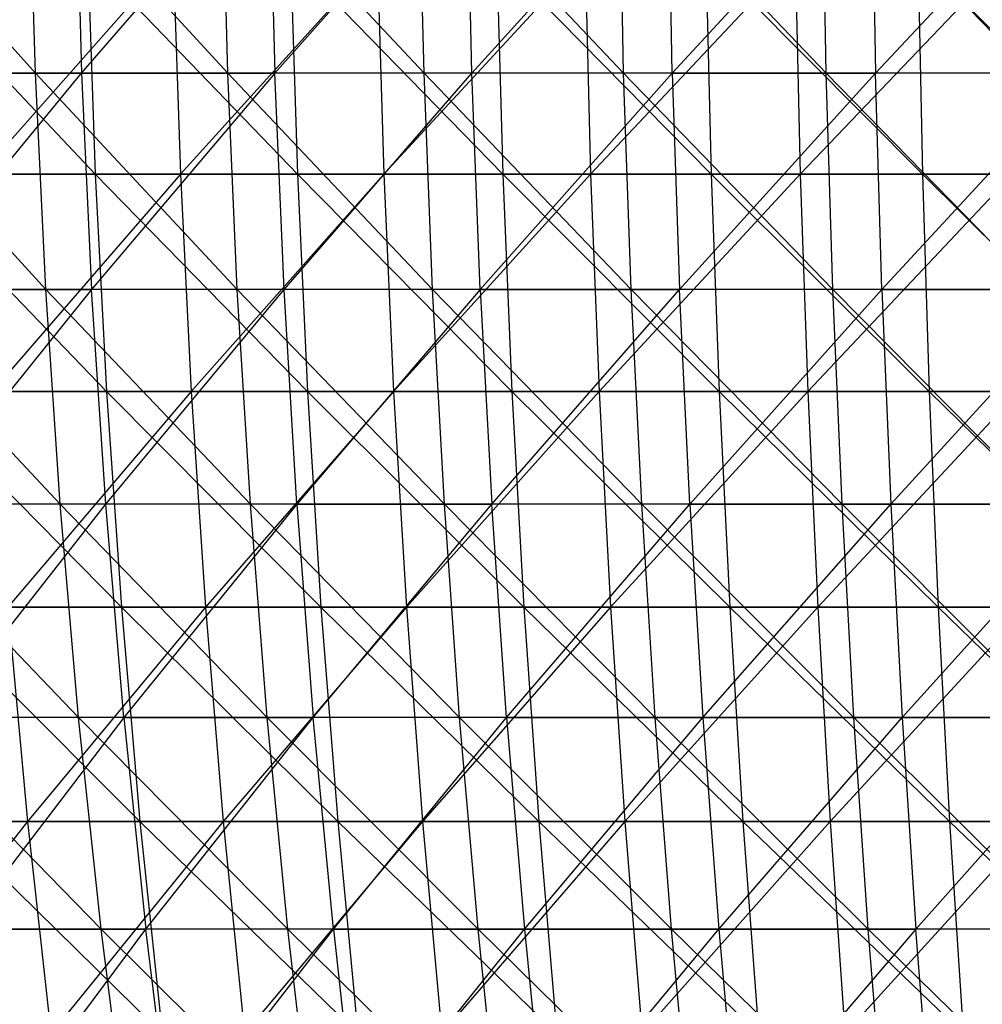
# Model space of a CAD drawing. Extents: x -125 to 125, y -143 to 0.
# Tile 137 of 256: x -25 to -14, y -99 to -87. Entities that reach past the tile are written whole.
import ezdxf

# ---------------------------------------------------------------- set-up
doc = ezdxf.new("R2010")
doc.units = 0
doc.header["$LTSCALE"] = 25.4
doc.layers.get('0').update_dxf_attribs({"linetype": 'CONTINUOUS'})

# ---------------------------------------------------------------- blocks, each defined once
blk = doc.blocks.new('NL2500027000_STL_3')
at = {"color": 0}
for p, q in [((-25.023, -87.984, 50.075), (-27.261, -85.494, 49.076)), ((-25.023, -87.984, 50.075), (-27.261, -85.494, 49.076)), ((-22.815, -87.984, 51.119), (-25.094, -85.494, 50.219)), ((-22.815, -87.984, 51.119), (-25.094, -85.494, 50.219)), ((-25.023, -87.984, 50.075), (-25.094, -85.494, 50.219)), ((-25.023, -87.984, 50.075), (-25.094, -85.494, 50.219)), ((-24.565, -85.494, -50.48), (-24.494, -87.984, -50.336)), ((-24.565, -85.494, -50.48), (-24.494, -87.984, -50.336)), ((-24.494, -87.984, -50.336), (-22.339, -85.494, -51.503)), ((-24.494, -87.984, -50.336), (-22.339, -85.494, -51.503)), ((-20.563, -87.984, 52.065), (-22.88, -85.494, 51.265)), ((-20.563, -87.984, 52.065), (-22.88, -85.494, 51.265)), ((-22.815, -87.984, 51.119), (-22.88, -85.494, 51.265)), ((-22.815, -87.984, 51.119), (-22.88, -85.494, 51.265)), ((-22.339, -85.494, -51.503), (-22.275, -87.984, -51.356)), ((-22.339, -85.494, -51.503), (-22.275, -87.984, -51.356)), ((-20.071, -85.494, -52.429), (-22.275, -87.984, -51.356)), ((-20.071, -85.494, -52.429), (-22.275, -87.984, -51.356)), ((-18.273, -87.984, 52.913), (-20.622, -85.494, 52.215)), ((-18.273, -87.984, 52.913), (-20.622, -85.494, 52.215)), ((-20.563, -87.984, 52.065), (-20.622, -85.494, 52.215)), ((-20.563, -87.984, 52.065), (-20.622, -85.494, 52.215)), ((-20.014, -87.984, -52.279), (-20.071, -85.494, -52.429)), ((-20.014, -87.984, -52.279), (-20.071, -85.494, -52.429)), ((-20.014, -87.984, -52.279), (-17.765, -85.494, -53.254)), ((-20.014, -87.984, -52.279), (-17.765, -85.494, -53.254)), ((-15.947, -87.984, 53.659), (-18.325, -85.494, 53.064)), ((-15.947, -87.984, 53.659), (-18.325, -85.494, 53.064)), ((-18.273, -87.984, 52.913), (-18.325, -85.494, 53.064)), ((-18.273, -87.984, 52.913), (-18.325, -85.494, 53.064)), ((-17.715, -87.984, -53.102), (-17.765, -85.494, -53.254)), ((-17.715, -87.984, -53.102), (-17.765, -85.494, -53.254)), ((-15.426, -85.494, -53.979), (-17.715, -87.984, -53.102)), ((-15.426, -85.494, -53.979), (-17.715, -87.984, -53.102)), ((-13.591, -87.984, 54.304), (-15.993, -85.494, 53.813)), ((-13.591, -87.984, 54.304), (-15.993, -85.494, 53.813)), ((-15.947, -87.984, 53.659), (-15.993, -85.494, 53.813)), ((-15.947, -87.984, 53.659), (-15.993, -85.494, 53.813)), ((-15.426, -85.494, -53.979), (-15.381, -87.984, -53.824)), ((-15.426, -85.494, -53.979), (-15.381, -87.984, -53.824)), ((-15.381, -87.984, -53.824), (-13.056, -85.494, -54.6)), ((-15.381, -87.984, -53.824), (-13.056, -85.494, -54.6)), ((-26.705, -86.636, 53.598), (-24.336, -89.141, 54.484)), ((-26.705, -86.636, 53.598), (-24.336, -89.141, 54.484)), ((-23.442, -86.636, -55.103), (-25.654, -89.141, -53.876)), ((-23.442, -86.636, -55.103), (-25.654, -89.141, -53.876)), ((-24.421, -86.636, 54.676), (-22.017, -89.141, 55.462)), ((-24.421, -86.636, 54.676), (-22.017, -89.141, 55.462)), ((-24.421, -86.636, 54.676), (-24.336, -89.141, 54.484)), ((-24.421, -86.636, 54.676), (-24.336, -89.141, 54.484)), ((-23.442, -86.636, -55.103), (-23.36, -89.141, -54.91)), ((-23.442, -86.636, -55.103), (-23.36, -89.141, -54.91)), ((-21.098, -86.636, -56.042), (-23.36, -89.141, -54.91)), ((-21.098, -86.636, -56.042), (-23.36, -89.141, -54.91)), ((-22.095, -86.636, 55.657), (-19.66, -89.141, 56.341)), ((-22.095, -86.636, 55.657), (-19.66, -89.141, 56.341)), ((-22.095, -86.636, 55.657), (-22.017, -89.141, 55.462)), ((-22.095, -86.636, 55.657), (-22.017, -89.141, 55.462)), ((-21.098, -86.636, -56.042), (-21.024, -89.141, -55.846)), ((-21.098, -86.636, -56.042), (-21.024, -89.141, -55.846)), ((-18.717, -86.636, -56.882), (-21.024, -89.141, -55.846)), ((-18.717, -86.636, -56.882), (-21.024, -89.141, -55.846)), ((-19.729, -86.636, 56.539), (-17.267, -89.141, 57.119)), ((-19.729, -86.636, 56.539), (-17.267, -89.141, 57.119)), ((-19.729, -86.636, 56.539), (-19.66, -89.141, 56.341)), ((-19.729, -86.636, 56.539), (-19.66, -89.141, 56.341)), ((-18.717, -86.636, -56.882), (-18.651, -89.141, -56.682)), ((-18.717, -86.636, -56.882), (-18.651, -89.141, -56.682)), ((-16.302, -86.636, -57.62), (-18.651, -89.141, -56.682)), ((-16.302, -86.636, -57.62), (-18.651, -89.141, -56.682)), ((-17.328, -86.636, 57.32), (-14.844, -89.141, 57.796)), ((-17.328, -86.636, 57.32), (-14.844, -89.141, 57.796)), ((-17.328, -86.636, 57.32), (-17.267, -89.141, 57.119)), ((-17.328, -86.636, 57.32), (-17.267, -89.141, 57.119)), ((-16.302, -86.636, -57.62), (-16.245, -89.141, -57.418)), ((-16.302, -86.636, -57.62), (-16.245, -89.141, -57.418)), ((-13.859, -86.636, -58.256), (-16.245, -89.141, -57.418)), ((-13.859, -86.636, -58.256), (-16.245, -89.141, -57.418)), ((-14.896, -86.636, 58), (-12.394, -89.141, 58.371)), ((-14.896, -86.636, 58), (-12.394, -89.141, 58.371)), ((-14.896, -86.636, 58), (-14.844, -89.141, 57.796)), ((-14.896, -86.636, 58), (-14.844, -89.141, 57.796)), ((-25.023, -87.984, 50.075), (-27.183, -87.984, 48.936)), ((-25.023, -87.984, 50.075), (-27.183, -87.984, 48.936)), ((-24.904, -90.464, 49.837), (-27.183, -87.984, 48.936)), ((-24.904, -90.464, 49.837), (-27.183, -87.984, 48.936)), ((-26.667, -87.984, -49.219), (-24.494, -87.984, -50.336)), ((-26.667, -87.984, -49.219), (-24.494, -87.984, -50.336)), ((-26.54, -90.464, -48.986), (-24.494, -87.984, -50.336)), ((-26.54, -90.464, -48.986), (-24.494, -87.984, -50.336)), ((-22.815, -87.984, 51.119), (-25.023, -87.984, 50.075)), ((-22.815, -87.984, 51.119), (-25.023, -87.984, 50.075)), ((-22.706, -90.464, 50.876), (-25.023, -87.984, 50.075)), ((-22.706, -90.464, 50.876), (-25.023, -87.984, 50.075)), ((-24.904, -90.464, 49.837), (-25.023, -87.984, 50.075)), ((-24.904, -90.464, 49.837), (-25.023, -87.984, 50.075)), ((-24.494, -87.984, -50.336), (-22.275, -87.984, -51.356)), ((-24.494, -87.984, -50.336), (-22.275, -87.984, -51.356)), ((-24.494, -87.984, -50.336), (-24.378, -90.464, -50.097)), ((-24.494, -87.984, -50.336), (-24.378, -90.464, -50.097)), ((-22.275, -87.984, -51.356), (-24.378, -90.464, -50.097)), ((-22.275, -87.984, -51.356), (-24.378, -90.464, -50.097)), ((-20.563, -87.984, 52.065), (-22.815, -87.984, 51.119)), ((-20.563, -87.984, 52.065), (-22.815, -87.984, 51.119)), ((-20.466, -90.464, 51.818), (-22.815, -87.984, 51.119)), ((-20.466, -90.464, 51.818), (-22.815, -87.984, 51.119)), ((-22.706, -90.464, 50.876), (-22.815, -87.984, 51.119)), ((-22.706, -90.464, 50.876), (-22.815, -87.984, 51.119)), ((-22.17, -90.464, -51.112), (-22.275, -87.984, -51.356)), ((-22.17, -90.464, -51.112), (-22.275, -87.984, -51.356)), ((-20.014, -87.984, -52.279), (-22.275, -87.984, -51.356)), ((-20.014, -87.984, -52.279), (-22.275, -87.984, -51.356)), ((-22.17, -90.464, -51.112), (-20.014, -87.984, -52.279)), ((-22.17, -90.464, -51.112), (-20.014, -87.984, -52.279)), ((-18.273, -87.984, 52.913), (-20.563, -87.984, 52.065)), ((-18.273, -87.984, 52.913), (-20.563, -87.984, 52.065)), ((-18.186, -90.464, 52.662), (-20.563, -87.984, 52.065)), ((-18.186, -90.464, 52.662), (-20.563, -87.984, 52.065)), ((-20.466, -90.464, 51.818), (-20.563, -87.984, 52.065)), ((-20.466, -90.464, 51.818), (-20.563, -87.984, 52.065)), ((-19.919, -90.464, -52.031), (-20.014, -87.984, -52.279)), ((-19.919, -90.464, -52.031), (-20.014, -87.984, -52.279)), ((-17.715, -87.984, -53.102), (-20.014, -87.984, -52.279)), ((-17.715, -87.984, -53.102), (-20.014, -87.984, -52.279)), ((-17.715, -87.984, -53.102), (-19.919, -90.464, -52.031)), ((-17.715, -87.984, -53.102), (-19.919, -90.464, -52.031)), ((-15.947, -87.984, 53.659), (-18.273, -87.984, 52.913)), ((-15.947, -87.984, 53.659), (-18.273, -87.984, 52.913)), ((-15.871, -90.464, 53.405), (-18.273, -87.984, 52.913)), ((-15.871, -90.464, 53.405), (-18.273, -87.984, 52.913)), ((-18.186, -90.464, 52.662), (-18.273, -87.984, 52.913)), ((-18.186, -90.464, 52.662), (-18.273, -87.984, 52.913)), ((-17.715, -87.984, -53.102), (-15.381, -87.984, -53.824)), ((-17.715, -87.984, -53.102), (-15.381, -87.984, -53.824)), ((-17.715, -87.984, -53.102), (-17.631, -90.464, -52.85)), ((-17.715, -87.984, -53.102), (-17.631, -90.464, -52.85)), ((-17.631, -90.464, -52.85), (-15.381, -87.984, -53.824)), ((-17.631, -90.464, -52.85), (-15.381, -87.984, -53.824)), ((-13.591, -87.984, 54.304), (-15.947, -87.984, 53.659)), ((-13.591, -87.984, 54.304), (-15.947, -87.984, 53.659)), ((-13.527, -90.464, 54.046), (-15.947, -87.984, 53.659)), ((-13.527, -90.464, 54.046), (-15.947, -87.984, 53.659)), ((-15.871, -90.464, 53.405), (-15.947, -87.984, 53.659)), ((-15.871, -90.464, 53.405), (-15.947, -87.984, 53.659)), ((-15.308, -90.464, -53.569), (-15.381, -87.984, -53.824)), ((-15.308, -90.464, -53.569), (-15.381, -87.984, -53.824)), ((-13.019, -87.984, -54.444), (-15.381, -87.984, -53.824)), ((-13.019, -87.984, -54.444), (-15.381, -87.984, -53.824)), ((-15.308, -90.464, -53.569), (-13.019, -87.984, -54.444)), ((-15.308, -90.464, -53.569), (-13.019, -87.984, -54.444)), ((-26.611, -89.141, 53.41), (-24.336, -89.141, 54.484)), ((-26.611, -89.141, 53.41), (-24.336, -89.141, 54.484)), ((-26.611, -89.141, 53.41), (-24.207, -91.635, 54.197)), ((-26.611, -89.141, 53.41), (-24.207, -91.635, 54.197)), ((-23.36, -89.141, -54.91), (-25.654, -89.141, -53.876)), ((-23.36, -89.141, -54.91), (-25.654, -89.141, -53.876)), ((-23.36, -89.141, -54.91), (-25.518, -91.635, -53.592)), ((-23.36, -89.141, -54.91), (-25.518, -91.635, -53.592)), ((-24.336, -89.141, 54.484), (-22.017, -89.141, 55.462)), ((-24.336, -89.141, 54.484), (-22.017, -89.141, 55.462)), ((-24.336, -89.141, 54.484), (-21.901, -91.635, 55.169)), ((-24.336, -89.141, 54.484), (-21.901, -91.635, 55.169)), ((-24.336, -89.141, 54.484), (-24.207, -91.635, 54.197)), ((-24.336, -89.141, 54.484), (-24.207, -91.635, 54.197)), ((-21.024, -89.141, -55.846), (-23.36, -89.141, -54.91)), ((-23.36, -89.141, -54.91), (-23.236, -91.635, -54.62)), ((-23.36, -89.141, -54.91), (-23.236, -91.635, -54.62)), ((-21.024, -89.141, -55.846), (-23.36, -89.141, -54.91)), ((-21.024, -89.141, -55.846), (-23.236, -91.635, -54.62)), ((-21.024, -89.141, -55.846), (-23.236, -91.635, -54.62)), ((-22.017, -89.141, 55.462), (-19.66, -89.141, 56.341)), ((-22.017, -89.141, 55.462), (-19.66, -89.141, 56.341)), ((-22.017, -89.141, 55.462), (-19.556, -91.635, 56.043)), ((-22.017, -89.141, 55.462), (-19.556, -91.635, 56.043)), ((-22.017, -89.141, 55.462), (-21.901, -91.635, 55.169)), ((-22.017, -89.141, 55.462), (-21.901, -91.635, 55.169)), ((-18.651, -89.141, -56.682), (-21.024, -89.141, -55.846)), ((-21.024, -89.141, -55.846), (-20.913, -91.635, -55.551)), ((-21.024, -89.141, -55.846), (-20.913, -91.635, -55.551)), ((-18.651, -89.141, -56.682), (-21.024, -89.141, -55.846)), ((-18.651, -89.141, -56.682), (-20.913, -91.635, -55.551)), ((-18.651, -89.141, -56.682), (-20.913, -91.635, -55.551)), ((-19.66, -89.141, 56.341), (-17.267, -89.141, 57.119)), ((-19.66, -89.141, 56.341), (-17.267, -89.141, 57.119)), ((-19.66, -89.141, 56.341), (-17.176, -91.635, 56.818)), ((-19.66, -89.141, 56.341), (-17.176, -91.635, 56.818)), ((-19.66, -89.141, 56.341), (-19.556, -91.635, 56.043)), ((-19.66, -89.141, 56.341), (-19.556, -91.635, 56.043)), ((-16.245, -89.141, -57.418), (-18.651, -89.141, -56.682)), ((-18.651, -89.141, -56.682), (-18.553, -91.635, -56.383)), ((-18.651, -89.141, -56.682), (-18.553, -91.635, -56.383)), ((-16.245, -89.141, -57.418), (-18.651, -89.141, -56.682)), ((-16.245, -89.141, -57.418), (-18.553, -91.635, -56.383)), ((-16.245, -89.141, -57.418), (-18.553, -91.635, -56.383)), ((-17.267, -89.141, 57.119), (-14.844, -89.141, 57.796)), ((-17.267, -89.141, 57.119), (-14.844, -89.141, 57.796)), ((-17.267, -89.141, 57.119), (-14.765, -91.635, 57.492)), ((-17.267, -89.141, 57.119), (-14.765, -91.635, 57.492)), ((-17.267, -89.141, 57.119), (-17.176, -91.635, 56.818)), ((-17.267, -89.141, 57.119), (-17.176, -91.635, 56.818)), ((-13.81, -89.141, -58.052), (-16.245, -89.141, -57.418)), ((-16.245, -89.141, -57.418), (-16.159, -91.635, -57.115)), ((-16.245, -89.141, -57.418), (-16.159, -91.635, -57.115)), ((-13.81, -89.141, -58.052), (-16.245, -89.141, -57.418)), ((-13.81, -89.141, -58.052), (-16.159, -91.635, -57.115)), ((-13.81, -89.141, -58.052), (-16.159, -91.635, -57.115)), ((-14.844, -89.141, 57.796), (-12.394, -89.141, 58.371)), ((-14.844, -89.141, 57.796), (-12.394, -89.141, 58.371)), ((-14.844, -89.141, 57.796), (-12.329, -91.635, 58.063)), ((-14.844, -89.141, 57.796), (-12.329, -91.635, 58.063)), ((-14.844, -89.141, 57.796), (-14.765, -91.635, 57.492)), ((-14.844, -89.141, 57.796), (-14.765, -91.635, 57.492)), ((-24.904, -90.464, 49.837), (-27.054, -90.464, 48.704)), ((-24.904, -90.464, 49.837), (-27.054, -90.464, 48.704)), ((-24.739, -92.931, 49.506), (-27.054, -90.464, 48.704)), ((-24.739, -92.931, 49.506), (-27.054, -90.464, 48.704)), ((-26.54, -90.464, -48.986), (-24.378, -90.464, -50.097)), ((-26.54, -90.464, -48.986), (-24.378, -90.464, -50.097)), ((-24.378, -90.464, -50.097), (-26.364, -92.931, -48.66)), ((-24.378, -90.464, -50.097), (-26.364, -92.931, -48.66)), ((-22.706, -90.464, 50.876), (-24.904, -90.464, 49.837)), ((-22.706, -90.464, 50.876), (-24.904, -90.464, 49.837)), ((-22.556, -92.931, 50.538), (-24.904, -90.464, 49.837)), ((-22.556, -92.931, 50.538), (-24.904, -90.464, 49.837)), ((-24.739, -92.931, 49.506), (-24.904, -90.464, 49.837)), ((-24.739, -92.931, 49.506), (-24.904, -90.464, 49.837)), ((-24.216, -92.931, -49.764), (-24.378, -90.464, -50.097)), ((-24.216, -92.931, -49.764), (-24.378, -90.464, -50.097)), ((-22.17, -90.464, -51.112), (-24.378, -90.464, -50.097)), ((-22.17, -90.464, -51.112), (-24.378, -90.464, -50.097)), ((-24.216, -92.931, -49.764), (-22.17, -90.464, -51.112)), ((-24.216, -92.931, -49.764), (-22.17, -90.464, -51.112)), ((-20.466, -90.464, 51.818), (-22.706, -90.464, 50.876)), ((-20.466, -90.464, 51.818), (-22.706, -90.464, 50.876)), ((-20.33, -92.931, 51.474), (-22.706, -90.464, 50.876)), ((-20.33, -92.931, 51.474), (-22.706, -90.464, 50.876)), ((-22.556, -92.931, 50.538), (-22.706, -90.464, 50.876)), ((-22.556, -92.931, 50.538), (-22.706, -90.464, 50.876)), ((-22.022, -92.931, -50.773), (-22.17, -90.464, -51.112)), ((-22.022, -92.931, -50.773), (-22.17, -90.464, -51.112)), ((-19.919, -90.464, -52.031), (-22.17, -90.464, -51.112)), ((-19.919, -90.464, -52.031), (-22.17, -90.464, -51.112)), ((-19.919, -90.464, -52.031), (-22.022, -92.931, -50.773)), ((-19.919, -90.464, -52.031), (-22.022, -92.931, -50.773)), ((-18.186, -90.464, 52.662), (-20.466, -90.464, 51.818)), ((-18.186, -90.464, 52.662), (-20.466, -90.464, 51.818)), ((-18.065, -92.931, 52.312), (-20.466, -90.464, 51.818)), ((-18.065, -92.931, 52.312), (-20.466, -90.464, 51.818)), ((-20.33, -92.931, 51.474), (-20.466, -90.464, 51.818)), ((-20.33, -92.931, 51.474), (-20.466, -90.464, 51.818)), ((-19.919, -90.464, -52.031), (-17.631, -90.464, -52.85)), ((-19.919, -90.464, -52.031), (-17.631, -90.464, -52.85)), ((-19.919, -90.464, -52.031), (-19.787, -92.931, -51.685)), ((-19.919, -90.464, -52.031), (-19.787, -92.931, -51.685)), ((-19.787, -92.931, -51.685), (-17.631, -90.464, -52.85)), ((-19.787, -92.931, -51.685), (-17.631, -90.464, -52.85)), ((-15.871, -90.464, 53.405), (-18.186, -90.464, 52.662)), ((-15.871, -90.464, 53.405), (-18.186, -90.464, 52.662)), ((-15.766, -92.931, 53.05), (-18.186, -90.464, 52.662)), ((-15.766, -92.931, 53.05), (-18.186, -90.464, 52.662)), ((-18.065, -92.931, 52.312), (-18.186, -90.464, 52.662)), ((-18.065, -92.931, 52.312), (-18.186, -90.464, 52.662)), ((-17.513, -92.931, -52.499), (-17.631, -90.464, -52.85)), ((-17.513, -92.931, -52.499), (-17.631, -90.464, -52.85)), ((-15.308, -90.464, -53.569), (-17.631, -90.464, -52.85)), ((-15.308, -90.464, -53.569), (-17.631, -90.464, -52.85)), ((-17.513, -92.931, -52.499), (-15.308, -90.464, -53.569)), ((-17.513, -92.931, -52.499), (-15.308, -90.464, -53.569)), ((-13.527, -90.464, 54.046), (-15.871, -90.464, 53.405)), ((-13.527, -90.464, 54.046), (-15.871, -90.464, 53.405)), ((-13.437, -92.931, 53.687), (-15.871, -90.464, 53.405)), ((-13.437, -92.931, 53.687), (-15.871, -90.464, 53.405)), ((-15.766, -92.931, 53.05), (-15.871, -90.464, 53.405)), ((-15.766, -92.931, 53.05), (-15.871, -90.464, 53.405)), ((-15.308, -90.464, -53.569), (-12.957, -90.464, -54.186)), ((-15.308, -90.464, -53.569), (-12.957, -90.464, -54.186)), ((-15.308, -90.464, -53.569), (-15.207, -92.931, -53.213)), ((-15.308, -90.464, -53.569), (-15.207, -92.931, -53.213)), ((-15.207, -92.931, -53.213), (-12.957, -90.464, -54.186)), ((-15.207, -92.931, -53.213), (-12.957, -90.464, -54.186)), ((-26.471, -91.635, 53.128), (-24.207, -91.635, 54.197)), ((-26.471, -91.635, 53.128), (-24.207, -91.635, 54.197)), ((-26.471, -91.635, 53.128), (-24.037, -94.113, 53.814)), ((-26.471, -91.635, 53.128), (-24.037, -94.113, 53.814)), ((-23.236, -91.635, -54.62), (-25.518, -91.635, -53.592)), ((-23.236, -91.635, -54.62), (-25.518, -91.635, -53.592)), ((-23.236, -91.635, -54.62), (-25.338, -94.113, -53.214)), ((-23.236, -91.635, -54.62), (-25.338, -94.113, -53.214)), ((-24.207, -91.635, 54.197), (-21.901, -91.635, 55.169)), ((-24.207, -91.635, 54.197), (-21.901, -91.635, 55.169)), ((-24.207, -91.635, 54.197), (-21.747, -94.113, 54.78)), ((-24.207, -91.635, 54.197), (-21.747, -94.113, 54.78)), ((-24.207, -91.635, 54.197), (-24.037, -94.113, 53.814)), ((-24.207, -91.635, 54.197), (-24.037, -94.113, 53.814)), ((-20.913, -91.635, -55.551), (-23.236, -91.635, -54.62)), ((-23.236, -91.635, -54.62), (-23.072, -94.113, -54.235)), ((-23.236, -91.635, -54.62), (-23.072, -94.113, -54.235)), ((-20.913, -91.635, -55.551), (-23.236, -91.635, -54.62)), ((-20.913, -91.635, -55.551), (-23.072, -94.113, -54.235)), ((-20.913, -91.635, -55.551), (-23.072, -94.113, -54.235)), ((-21.901, -91.635, 55.169), (-19.556, -91.635, 56.043)), ((-21.901, -91.635, 55.169), (-19.556, -91.635, 56.043)), ((-21.901, -91.635, 55.169), (-19.418, -94.113, 55.648)), ((-21.901, -91.635, 55.169), (-19.418, -94.113, 55.648)), ((-21.901, -91.635, 55.169), (-21.747, -94.113, 54.78)), ((-21.901, -91.635, 55.169), (-21.747, -94.113, 54.78)), ((-18.553, -91.635, -56.383), (-20.913, -91.635, -55.551)), ((-20.913, -91.635, -55.551), (-20.766, -94.113, -55.159)), ((-20.913, -91.635, -55.551), (-20.766, -94.113, -55.159)), ((-18.553, -91.635, -56.383), (-20.913, -91.635, -55.551)), ((-18.553, -91.635, -56.383), (-20.766, -94.113, -55.159)), ((-18.553, -91.635, -56.383), (-20.766, -94.113, -55.159)), ((-19.556, -91.635, 56.043), (-17.176, -91.635, 56.818)), ((-19.556, -91.635, 56.043), (-17.176, -91.635, 56.818)), ((-19.556, -91.635, 56.043), (-17.055, -94.113, 56.417)), ((-19.556, -91.635, 56.043), (-17.055, -94.113, 56.417)), ((-19.556, -91.635, 56.043), (-19.418, -94.113, 55.648)), ((-19.556, -91.635, 56.043), (-19.418, -94.113, 55.648)), ((-16.159, -91.635, -57.115), (-18.553, -91.635, -56.383)), ((-18.553, -91.635, -56.383), (-18.422, -94.113, -55.986)), ((-18.553, -91.635, -56.383), (-18.422, -94.113, -55.986)), ((-16.159, -91.635, -57.115), (-18.553, -91.635, -56.383)), ((-16.159, -91.635, -57.115), (-18.422, -94.113, -55.986)), ((-16.159, -91.635, -57.115), (-18.422, -94.113, -55.986)), ((-17.176, -91.635, 56.818), (-14.765, -91.635, 57.492)), ((-17.176, -91.635, 56.818), (-14.765, -91.635, 57.492)), ((-17.176, -91.635, 56.818), (-14.661, -94.113, 57.086)), ((-17.176, -91.635, 56.818), (-14.661, -94.113, 57.086)), ((-17.176, -91.635, 56.818), (-17.055, -94.113, 56.417)), ((-17.176, -91.635, 56.818), (-17.055, -94.113, 56.417)), ((-13.737, -91.635, -57.746), (-16.159, -91.635, -57.115)), ((-16.159, -91.635, -57.115), (-16.045, -94.113, -56.712)), ((-16.159, -91.635, -57.115), (-16.045, -94.113, -56.712)), ((-13.737, -91.635, -57.746), (-16.159, -91.635, -57.115)), ((-13.737, -91.635, -57.746), (-16.045, -94.113, -56.712)), ((-13.737, -91.635, -57.746), (-16.045, -94.113, -56.712)), ((-14.765, -91.635, 57.492), (-12.329, -91.635, 58.063)), ((-14.765, -91.635, 57.492), (-12.329, -91.635, 58.063)), ((-14.765, -91.635, 57.492), (-12.242, -94.113, 57.653)), ((-14.765, -91.635, 57.492), (-12.242, -94.113, 57.653)), ((-14.765, -91.635, 57.492), (-14.661, -94.113, 57.086)), ((-14.765, -91.635, 57.492), (-14.661, -94.113, 57.086)), ((-24.739, -92.931, 49.506), (-26.874, -92.931, 48.38)), ((-24.739, -92.931, 49.506), (-26.874, -92.931, 48.38)), ((-24.527, -95.38, 49.082), (-26.874, -92.931, 48.38)), ((-24.527, -95.38, 49.082), (-26.874, -92.931, 48.38)), ((-24.216, -92.931, -49.764), (-26.364, -92.931, -48.66)), ((-24.216, -92.931, -49.764), (-26.364, -92.931, -48.66)), ((-26.138, -95.38, -48.243), (-24.216, -92.931, -49.764)), ((-26.138, -95.38, -48.243), (-24.216, -92.931, -49.764)), ((-22.556, -92.931, 50.538), (-24.739, -92.931, 49.506)), ((-22.556, -92.931, 50.538), (-24.739, -92.931, 49.506)), ((-22.362, -95.38, 50.105), (-24.739, -92.931, 49.506)), ((-22.362, -95.38, 50.105), (-24.739, -92.931, 49.506)), ((-24.527, -95.38, 49.082), (-24.739, -92.931, 49.506)), ((-24.527, -95.38, 49.082), (-24.739, -92.931, 49.506)), ((-24.009, -95.38, -49.337), (-24.216, -92.931, -49.764)), ((-24.009, -95.38, -49.337), (-24.216, -92.931, -49.764)), ((-22.022, -92.931, -50.773), (-24.216, -92.931, -49.764)), ((-22.022, -92.931, -50.773), (-24.216, -92.931, -49.764)), ((-22.022, -92.931, -50.773), (-24.009, -95.38, -49.337)), ((-22.022, -92.931, -50.773), (-24.009, -95.38, -49.337)), ((-20.33, -92.931, 51.474), (-22.556, -92.931, 50.538)), ((-20.33, -92.931, 51.474), (-22.556, -92.931, 50.538)), ((-20.155, -95.38, 51.033), (-22.556, -92.931, 50.538)), ((-20.155, -95.38, 51.033), (-22.556, -92.931, 50.538)), ((-22.362, -95.38, 50.105), (-22.556, -92.931, 50.538)), ((-22.362, -95.38, 50.105), (-22.556, -92.931, 50.538)), ((-22.022, -92.931, -50.773), (-19.787, -92.931, -51.685)), ((-22.022, -92.931, -50.773), (-19.787, -92.931, -51.685)), ((-22.022, -92.931, -50.773), (-21.834, -95.38, -50.338)), ((-22.022, -92.931, -50.773), (-21.834, -95.38, -50.338)), ((-21.834, -95.38, -50.338), (-19.787, -92.931, -51.685)), ((-21.834, -95.38, -50.338), (-19.787, -92.931, -51.685)), ((-18.065, -92.931, 52.312), (-20.33, -92.931, 51.474)), ((-18.065, -92.931, 52.312), (-20.33, -92.931, 51.474)), ((-17.91, -95.38, 51.863), (-20.33, -92.931, 51.474)), ((-17.91, -95.38, 51.863), (-20.33, -92.931, 51.474)), ((-20.155, -95.38, 51.033), (-20.33, -92.931, 51.474)), ((-20.155, -95.38, 51.033), (-20.33, -92.931, 51.474)), ((-19.617, -95.38, -51.242), (-19.787, -92.931, -51.685)), ((-19.617, -95.38, -51.242), (-19.787, -92.931, -51.685)), ((-17.513, -92.931, -52.499), (-19.787, -92.931, -51.685)), ((-17.513, -92.931, -52.499), (-19.787, -92.931, -51.685)), ((-19.617, -95.38, -51.242), (-17.513, -92.931, -52.499)), ((-19.617, -95.38, -51.242), (-17.513, -92.931, -52.499)), ((-15.766, -92.931, 53.05), (-18.065, -92.931, 52.312)), ((-15.766, -92.931, 53.05), (-18.065, -92.931, 52.312)), ((-15.631, -95.38, 52.595), (-18.065, -92.931, 52.312)), ((-15.631, -95.38, 52.595), (-18.065, -92.931, 52.312)), ((-17.91, -95.38, 51.863), (-18.065, -92.931, 52.312)), ((-17.91, -95.38, 51.863), (-18.065, -92.931, 52.312)), ((-17.513, -92.931, -52.499), (-15.207, -92.931, -53.213)), ((-17.513, -92.931, -52.499), (-15.207, -92.931, -53.213)), ((-17.513, -92.931, -52.499), (-17.363, -95.38, -52.049)), ((-17.513, -92.931, -52.499), (-17.363, -95.38, -52.049)), ((-17.363, -95.38, -52.049), (-15.207, -92.931, -53.213)), ((-17.363, -95.38, -52.049), (-15.207, -92.931, -53.213)), ((-13.437, -92.931, 53.687), (-15.766, -92.931, 53.05)), ((-13.437, -92.931, 53.687), (-15.766, -92.931, 53.05)), ((-13.322, -95.38, 53.227), (-15.766, -92.931, 53.05)), ((-13.322, -95.38, 53.227), (-15.766, -92.931, 53.05)), ((-15.631, -95.38, 52.595), (-15.766, -92.931, 53.05)), ((-15.631, -95.38, 52.595), (-15.766, -92.931, 53.05)), ((-15.207, -92.931, -53.213), (-12.871, -92.931, -53.826)), ((-15.207, -92.931, -53.213), (-12.871, -92.931, -53.826)), ((-15.207, -92.931, -53.213), (-15.076, -95.38, -52.757)), ((-15.207, -92.931, -53.213), (-15.076, -95.38, -52.757)), ((-15.076, -95.38, -52.757), (-12.871, -92.931, -53.826)), ((-15.076, -95.38, -52.757), (-12.871, -92.931, -53.826)), ((-26.284, -94.113, 52.753), (-24.037, -94.113, 53.814)), ((-26.284, -94.113, 52.753), (-24.037, -94.113, 53.814)), ((-26.284, -94.113, 52.753), (-23.824, -96.571, 53.338)), ((-26.284, -94.113, 52.753), (-23.824, -96.571, 53.338)), ((-23.072, -94.113, -54.235), (-25.338, -94.113, -53.214)), ((-25.338, -94.113, -53.214), (-25.114, -96.571, -52.742)), ((-25.338, -94.113, -53.214), (-25.114, -96.571, -52.742)), ((-23.072, -94.113, -54.235), (-25.338, -94.113, -53.214)), ((-23.072, -94.113, -54.235), (-25.114, -96.571, -52.742)), ((-23.072, -94.113, -54.235), (-25.114, -96.571, -52.742)), ((-24.037, -94.113, 53.814), (-21.747, -94.113, 54.78)), ((-24.037, -94.113, 53.814), (-21.747, -94.113, 54.78)), ((-24.037, -94.113, 53.814), (-21.554, -96.571, 54.294)), ((-24.037, -94.113, 53.814), (-21.554, -96.571, 54.294)), ((-24.037, -94.113, 53.814), (-23.824, -96.571, 53.338)), ((-24.037, -94.113, 53.814), (-23.824, -96.571, 53.338)), ((-20.766, -94.113, -55.159), (-23.072, -94.113, -54.235)), ((-23.072, -94.113, -54.235), (-22.868, -96.571, -53.754)), ((-23.072, -94.113, -54.235), (-22.868, -96.571, -53.754)), ((-20.766, -94.113, -55.159), (-23.072, -94.113, -54.235)), ((-20.766, -94.113, -55.159), (-22.868, -96.571, -53.754)), ((-20.766, -94.113, -55.159), (-22.868, -96.571, -53.754)), ((-21.747, -94.113, 54.78), (-19.418, -94.113, 55.648)), ((-21.747, -94.113, 54.78), (-19.418, -94.113, 55.648)), ((-21.747, -94.113, 54.78), (-19.246, -96.571, 55.155)), ((-21.747, -94.113, 54.78), (-19.246, -96.571, 55.155)), ((-21.747, -94.113, 54.78), (-21.554, -96.571, 54.294)), ((-21.747, -94.113, 54.78), (-21.554, -96.571, 54.294)), ((-18.422, -94.113, -55.986), (-20.766, -94.113, -55.159)), ((-20.766, -94.113, -55.159), (-20.582, -96.571, -54.67)), ((-20.766, -94.113, -55.159), (-20.582, -96.571, -54.67)), ((-18.422, -94.113, -55.986), (-20.766, -94.113, -55.159)), ((-18.422, -94.113, -55.986), (-20.582, -96.571, -54.67)), ((-18.422, -94.113, -55.986), (-20.582, -96.571, -54.67)), ((-19.418, -94.113, 55.648), (-17.055, -94.113, 56.417)), ((-19.418, -94.113, 55.648), (-17.055, -94.113, 56.417)), ((-19.418, -94.113, 55.648), (-16.904, -96.571, 55.917)), ((-19.418, -94.113, 55.648), (-16.904, -96.571, 55.917)), ((-19.418, -94.113, 55.648), (-19.246, -96.571, 55.155)), ((-19.418, -94.113, 55.648), (-19.246, -96.571, 55.155)), ((-16.045, -94.113, -56.712), (-18.422, -94.113, -55.986)), ((-18.422, -94.113, -55.986), (-18.259, -96.571, -55.49)), ((-18.422, -94.113, -55.986), (-18.259, -96.571, -55.49)), ((-16.045, -94.113, -56.712), (-18.422, -94.113, -55.986)), ((-16.045, -94.113, -56.712), (-18.259, -96.571, -55.49)), ((-16.045, -94.113, -56.712), (-18.259, -96.571, -55.49)), ((-17.055, -94.113, 56.417), (-14.661, -94.113, 57.086)), ((-17.055, -94.113, 56.417), (-14.661, -94.113, 57.086)), ((-17.055, -94.113, 56.417), (-14.531, -96.571, 56.58)), ((-17.055, -94.113, 56.417), (-14.531, -96.571, 56.58)), ((-17.055, -94.113, 56.417), (-16.904, -96.571, 55.917)), ((-17.055, -94.113, 56.417), (-16.904, -96.571, 55.917)), ((-13.64, -94.113, -57.338), (-16.045, -94.113, -56.712)), ((-16.045, -94.113, -56.712), (-15.903, -96.571, -56.21)), ((-16.045, -94.113, -56.712), (-15.903, -96.571, -56.21)), ((-13.64, -94.113, -57.338), (-16.045, -94.113, -56.712)), ((-13.64, -94.113, -57.338), (-15.903, -96.571, -56.21)), ((-13.64, -94.113, -57.338), (-15.903, -96.571, -56.21)), ((-14.661, -94.113, 57.086), (-12.242, -94.113, 57.653)), ((-14.661, -94.113, 57.086), (-12.242, -94.113, 57.653)), ((-14.661, -94.113, 57.086), (-12.133, -96.571, 57.142)), ((-14.661, -94.113, 57.086), (-12.133, -96.571, 57.142)), ((-14.661, -94.113, 57.086), (-14.531, -96.571, 56.58)), ((-14.661, -94.113, 57.086), (-14.531, -96.571, 56.58)), ((-24.527, -95.38, 49.082), (-26.644, -95.38, 47.965)), ((-24.527, -95.38, 49.082), (-26.644, -95.38, 47.965)), ((-24.268, -97.807, 48.566), (-26.644, -95.38, 47.965)), ((-24.268, -97.807, 48.566), (-26.644, -95.38, 47.965)), ((-24.009, -95.38, -49.337), (-26.138, -95.38, -48.243)), ((-24.009, -95.38, -49.337), (-26.138, -95.38, -48.243)), ((-24.009, -95.38, -49.337), (-25.863, -97.807, -47.736)), ((-24.009, -95.38, -49.337), (-25.863, -97.807, -47.736)), ((-22.362, -95.38, 50.105), (-24.527, -95.38, 49.082)), ((-22.362, -95.38, 50.105), (-24.527, -95.38, 49.082)), ((-22.127, -97.807, 49.578), (-24.527, -95.38, 49.082)), ((-22.127, -97.807, 49.578), (-24.527, -95.38, 49.082)), ((-24.268, -97.807, 48.566), (-24.527, -95.38, 49.082)), ((-24.268, -97.807, 48.566), (-24.527, -95.38, 49.082)), ((-24.009, -95.38, -49.337), (-21.834, -95.38, -50.338)), ((-24.009, -95.38, -49.337), (-21.834, -95.38, -50.338)), ((-24.009, -95.38, -49.337), (-23.756, -97.807, -48.818)), ((-24.009, -95.38, -49.337), (-23.756, -97.807, -48.818)), ((-23.756, -97.807, -48.818), (-21.834, -95.38, -50.338)), ((-23.756, -97.807, -48.818), (-21.834, -95.38, -50.338)), ((-20.155, -95.38, 51.033), (-22.362, -95.38, 50.105)), ((-20.155, -95.38, 51.033), (-22.362, -95.38, 50.105)), ((-19.943, -97.807, 50.496), (-22.362, -95.38, 50.105)), ((-19.943, -97.807, 50.496), (-22.362, -95.38, 50.105)), ((-22.127, -97.807, 49.578), (-22.362, -95.38, 50.105)), ((-22.127, -97.807, 49.578), (-22.362, -95.38, 50.105)), ((-21.604, -97.807, -49.808), (-21.834, -95.38, -50.338)), ((-21.604, -97.807, -49.808), (-21.834, -95.38, -50.338)), ((-19.617, -95.38, -51.242), (-21.834, -95.38, -50.338)), ((-19.617, -95.38, -51.242), (-21.834, -95.38, -50.338)), ((-21.604, -97.807, -49.808), (-19.617, -95.38, -51.242)), ((-21.604, -97.807, -49.808), (-19.617, -95.38, -51.242)), ((-17.91, -95.38, 51.863), (-20.155, -95.38, 51.033)), ((-17.91, -95.38, 51.863), (-20.155, -95.38, 51.033)), ((-17.722, -97.807, 51.318), (-20.155, -95.38, 51.033)), ((-17.722, -97.807, 51.318), (-20.155, -95.38, 51.033)), ((-19.943, -97.807, 50.496), (-20.155, -95.38, 51.033)), ((-19.943, -97.807, 50.496), (-20.155, -95.38, 51.033)), ((-19.617, -95.38, -51.242), (-17.363, -95.38, -52.049)), ((-19.617, -95.38, -51.242), (-17.363, -95.38, -52.049)), ((-19.617, -95.38, -51.242), (-19.411, -97.807, -50.703)), ((-19.617, -95.38, -51.242), (-19.411, -97.807, -50.703)), ((-19.411, -97.807, -50.703), (-17.363, -95.38, -52.049)), ((-19.411, -97.807, -50.703), (-17.363, -95.38, -52.049)), ((-15.631, -95.38, 52.595), (-17.91, -95.38, 51.863)), ((-15.631, -95.38, 52.595), (-17.91, -95.38, 51.863)), ((-15.466, -97.807, 52.042), (-17.91, -95.38, 51.863)), ((-15.466, -97.807, 52.042), (-17.91, -95.38, 51.863)), ((-17.722, -97.807, 51.318), (-17.91, -95.38, 51.863)), ((-17.722, -97.807, 51.318), (-17.91, -95.38, 51.863)), ((-17.363, -95.38, -52.049), (-15.076, -95.38, -52.757)), ((-17.363, -95.38, -52.049), (-15.076, -95.38, -52.757)), ((-17.363, -95.38, -52.049), (-17.181, -97.807, -51.501)), ((-17.363, -95.38, -52.049), (-17.181, -97.807, -51.501)), ((-17.181, -97.807, -51.501), (-15.076, -95.38, -52.757)), ((-17.181, -97.807, -51.501), (-15.076, -95.38, -52.757)), ((-13.322, -95.38, 53.227), (-15.631, -95.38, 52.595)), ((-13.322, -95.38, 53.227), (-15.631, -95.38, 52.595)), ((-13.182, -97.807, 52.667), (-15.631, -95.38, 52.595)), ((-13.182, -97.807, 52.667), (-15.631, -95.38, 52.595)), ((-15.466, -97.807, 52.042), (-15.631, -95.38, 52.595)), ((-15.466, -97.807, 52.042), (-15.631, -95.38, 52.595)), ((-15.076, -95.38, -52.757), (-12.761, -95.38, -53.364)), ((-15.076, -95.38, -52.757), (-12.761, -95.38, -53.364)), ((-15.076, -95.38, -52.757), (-14.918, -97.807, -52.202)), ((-15.076, -95.38, -52.757), (-14.918, -97.807, -52.202)), ((-12.761, -95.38, -53.364), (-14.918, -97.807, -52.202)), ((-12.761, -95.38, -53.364), (-14.918, -97.807, -52.202)), ((-25.114, -96.571, -52.742), (-27.315, -96.571, -51.637)), ((-25.114, -96.571, -52.742), (-27.315, -96.571, -51.637)), ((-25.114, -96.571, -52.742), (-27.023, -99.006, -51.085)), ((-25.114, -96.571, -52.742), (-27.023, -99.006, -51.085)), ((-26.051, -96.571, 52.286), (-23.824, -96.571, 53.338)), ((-26.051, -96.571, 52.286), (-23.824, -96.571, 53.338)), ((-26.051, -96.571, 52.286), (-23.569, -99.006, 52.767)), ((-26.051, -96.571, 52.286), (-23.569, -99.006, 52.767)), ((-22.868, -96.571, -53.754), (-25.114, -96.571, -52.742)), ((-25.114, -96.571, -52.742), (-24.845, -99.006, -52.178)), ((-25.114, -96.571, -52.742), (-24.845, -99.006, -52.178)), ((-22.868, -96.571, -53.754), (-25.114, -96.571, -52.742)), ((-22.868, -96.571, -53.754), (-24.845, -99.006, -52.178)), ((-22.868, -96.571, -53.754), (-24.845, -99.006, -52.178)), ((-23.824, -96.571, 53.338), (-21.554, -96.571, 54.294)), ((-23.824, -96.571, 53.338), (-21.554, -96.571, 54.294)), ((-23.824, -96.571, 53.338), (-21.323, -99.006, 53.714)), ((-23.824, -96.571, 53.338), (-21.323, -99.006, 53.714)), ((-23.824, -96.571, 53.338), (-23.569, -99.006, 52.767)), ((-23.824, -96.571, 53.338), (-23.569, -99.006, 52.767)), ((-20.582, -96.571, -54.67), (-22.868, -96.571, -53.754)), ((-22.868, -96.571, -53.754), (-22.623, -99.006, -53.179)), ((-22.868, -96.571, -53.754), (-22.623, -99.006, -53.179)), ((-20.582, -96.571, -54.67), (-22.868, -96.571, -53.754)), ((-20.582, -96.571, -54.67), (-22.623, -99.006, -53.179)), ((-20.582, -96.571, -54.67), (-22.623, -99.006, -53.179)), ((-21.554, -96.571, 54.294), (-19.246, -96.571, 55.155)), ((-21.554, -96.571, 54.294), (-19.246, -96.571, 55.155)), ((-21.554, -96.571, 54.294), (-19.04, -99.006, 54.565)), ((-21.554, -96.571, 54.294), (-19.04, -99.006, 54.565)), ((-21.554, -96.571, 54.294), (-21.323, -99.006, 53.714)), ((-21.554, -96.571, 54.294), (-21.323, -99.006, 53.714)), ((-18.259, -96.571, -55.49), (-20.582, -96.571, -54.67)), ((-20.582, -96.571, -54.67), (-20.361, -99.006, -54.086)), ((-20.582, -96.571, -54.67), (-20.361, -99.006, -54.086)), ((-18.259, -96.571, -55.49), (-20.582, -96.571, -54.67)), ((-18.259, -96.571, -55.49), (-20.361, -99.006, -54.086)), ((-18.259, -96.571, -55.49), (-20.361, -99.006, -54.086)), ((-19.246, -96.571, 55.155), (-16.904, -96.571, 55.917)), ((-19.246, -96.571, 55.155), (-16.904, -96.571, 55.917)), ((-19.246, -96.571, 55.155), (-16.723, -99.006, 55.319)), ((-19.246, -96.571, 55.155), (-16.723, -99.006, 55.319)), ((-19.246, -96.571, 55.155), (-19.04, -99.006, 54.565)), ((-19.246, -96.571, 55.155), (-19.04, -99.006, 54.565)), ((-15.903, -96.571, -56.21), (-18.259, -96.571, -55.49)), ((-18.259, -96.571, -55.49), (-18.063, -99.006, -54.896)), ((-18.259, -96.571, -55.49), (-18.063, -99.006, -54.896)), ((-15.903, -96.571, -56.21), (-18.259, -96.571, -55.49)), ((-15.903, -96.571, -56.21), (-18.063, -99.006, -54.896)), ((-15.903, -96.571, -56.21), (-18.063, -99.006, -54.896)), ((-16.904, -96.571, 55.917), (-14.531, -96.571, 56.58)), ((-16.904, -96.571, 55.917), (-14.531, -96.571, 56.58)), ((-16.904, -96.571, 55.917), (-14.376, -99.006, 55.975)), ((-16.904, -96.571, 55.917), (-14.376, -99.006, 55.975)), ((-16.904, -96.571, 55.917), (-16.723, -99.006, 55.319)), ((-16.904, -96.571, 55.917), (-16.723, -99.006, 55.319)), ((-13.519, -96.571, -56.83), (-15.903, -96.571, -56.21)), ((-15.903, -96.571, -56.21), (-15.733, -99.006, -55.609)), ((-15.903, -96.571, -56.21), (-15.733, -99.006, -55.609)), ((-13.519, -96.571, -56.83), (-15.903, -96.571, -56.21)), ((-13.519, -96.571, -56.83), (-15.733, -99.006, -55.609)), ((-13.519, -96.571, -56.83), (-15.733, -99.006, -55.609)), ((-14.531, -96.571, 56.58), (-12.133, -96.571, 57.142)), ((-14.531, -96.571, 56.58), (-12.133, -96.571, 57.142)), ((-14.531, -96.571, 56.58), (-12.003, -99.006, 56.531)), ((-14.531, -96.571, 56.58), (-12.003, -99.006, 56.531)), ((-14.531, -96.571, 56.58), (-14.376, -99.006, 55.975)), ((-14.531, -96.571, 56.58), (-14.376, -99.006, 55.975)), ((-24.268, -97.807, 48.566), (-26.364, -97.807, 47.461)), ((-24.268, -97.807, 48.566), (-26.364, -97.807, 47.461)), ((-25.863, -97.807, -47.736), (-23.756, -97.807, -48.818)), ((-25.863, -97.807, -47.736), (-23.756, -97.807, -48.818)), ((-25.539, -100.208, -47.138), (-23.756, -97.807, -48.818)), ((-25.539, -100.208, -47.138), (-23.756, -97.807, -48.818)), ((-22.127, -97.807, 49.578), (-24.268, -97.807, 48.566)), ((-22.127, -97.807, 49.578), (-24.268, -97.807, 48.566)), ((-21.85, -100.208, 48.958), (-24.268, -97.807, 48.566)), ((-21.85, -100.208, 48.958), (-24.268, -97.807, 48.566)), ((-23.965, -100.208, 47.958), (-24.268, -97.807, 48.566)), ((-23.965, -100.208, 47.958), (-24.268, -97.807, 48.566)), ((-23.459, -100.208, -48.207), (-23.756, -97.807, -48.818)), ((-23.459, -100.208, -48.207), (-23.756, -97.807, -48.818)), ((-21.604, -97.807, -49.808), (-23.756, -97.807, -48.818)), ((-21.604, -97.807, -49.808), (-23.756, -97.807, -48.818)), ((-23.459, -100.208, -48.207), (-21.604, -97.807, -49.808)), ((-23.459, -100.208, -48.207), (-21.604, -97.807, -49.808)), ((-19.943, -97.807, 50.496), (-22.127, -97.807, 49.578)), ((-19.943, -97.807, 50.496), (-22.127, -97.807, 49.578)), ((-19.694, -100.208, 49.864), (-22.127, -97.807, 49.578)), ((-19.694, -100.208, 49.864), (-22.127, -97.807, 49.578)), ((-21.85, -100.208, 48.958), (-22.127, -97.807, 49.578)), ((-21.85, -100.208, 48.958), (-22.127, -97.807, 49.578)), ((-21.604, -97.807, -49.808), (-19.411, -97.807, -50.703)), ((-21.604, -97.807, -49.808), (-19.411, -97.807, -50.703)), ((-21.604, -97.807, -49.808), (-21.334, -100.208, -49.185)), ((-21.604, -97.807, -49.808), (-21.334, -100.208, -49.185)), ((-21.334, -100.208, -49.185), (-19.411, -97.807, -50.703)), ((-21.334, -100.208, -49.185), (-19.411, -97.807, -50.703)), ((-17.722, -97.807, 51.318), (-19.943, -97.807, 50.496)), ((-17.722, -97.807, 51.318), (-19.943, -97.807, 50.496)), ((-17.5, -100.208, 50.676), (-19.943, -97.807, 50.496)), ((-17.5, -100.208, 50.676), (-19.943, -97.807, 50.496)), ((-19.694, -100.208, 49.864), (-19.943, -97.807, 50.496)), ((-19.694, -100.208, 49.864), (-19.943, -97.807, 50.496)), ((-19.411, -97.807, -50.703), (-17.181, -97.807, -51.501)), ((-19.411, -97.807, -50.703), (-17.181, -97.807, -51.501)), ((-19.411, -97.807, -50.703), (-19.168, -100.208, -50.069)), ((-19.411, -97.807, -50.703), (-19.168, -100.208, -50.069)), ((-19.168, -100.208, -50.069), (-17.181, -97.807, -51.501)), ((-19.168, -100.208, -50.069), (-17.181, -97.807, -51.501)), ((-15.466, -97.807, 52.042), (-17.722, -97.807, 51.318)), ((-15.466, -97.807, 52.042), (-17.722, -97.807, 51.318)), ((-15.273, -100.208, 51.391), (-17.722, -97.807, 51.318)), ((-15.273, -100.208, 51.391), (-17.722, -97.807, 51.318)), ((-17.5, -100.208, 50.676), (-17.722, -97.807, 51.318)), ((-17.5, -100.208, 50.676), (-17.722, -97.807, 51.318)), ((-17.181, -97.807, -51.501), (-14.918, -97.807, -52.202)), ((-17.181, -97.807, -51.501), (-14.918, -97.807, -52.202)), ((-17.181, -97.807, -51.501), (-16.966, -100.208, -50.857)), ((-17.181, -97.807, -51.501), (-16.966, -100.208, -50.857)), ((-14.918, -97.807, -52.202), (-16.966, -100.208, -50.857)), ((-14.918, -97.807, -52.202), (-16.966, -100.208, -50.857)), ((-13.182, -97.807, 52.667), (-15.466, -97.807, 52.042)), ((-13.182, -97.807, 52.667), (-15.466, -97.807, 52.042)), ((-13.017, -100.208, 52.008), (-15.466, -97.807, 52.042)), ((-13.017, -100.208, 52.008), (-15.466, -97.807, 52.042)), ((-15.273, -100.208, 51.391), (-15.466, -97.807, 52.042)), ((-15.273, -100.208, 51.391), (-15.466, -97.807, 52.042)), ((-14.731, -100.208, -51.549), (-14.918, -97.807, -52.202)), ((-14.731, -100.208, -51.549), (-14.918, -97.807, -52.202)), ((-12.627, -97.807, -52.803), (-14.918, -97.807, -52.202)), ((-12.627, -97.807, -52.803), (-14.918, -97.807, -52.202))]:
    blk.add_line(p, q, dxfattribs=at)

msp = doc.modelspace()

# ---------------------------------------------------------------- block references
at = {"color": 253}
msp.add_blockref('NL2500027000_STL_3', (0, 0), dxfattribs=at)

doc.saveas('drawing.dxf')
